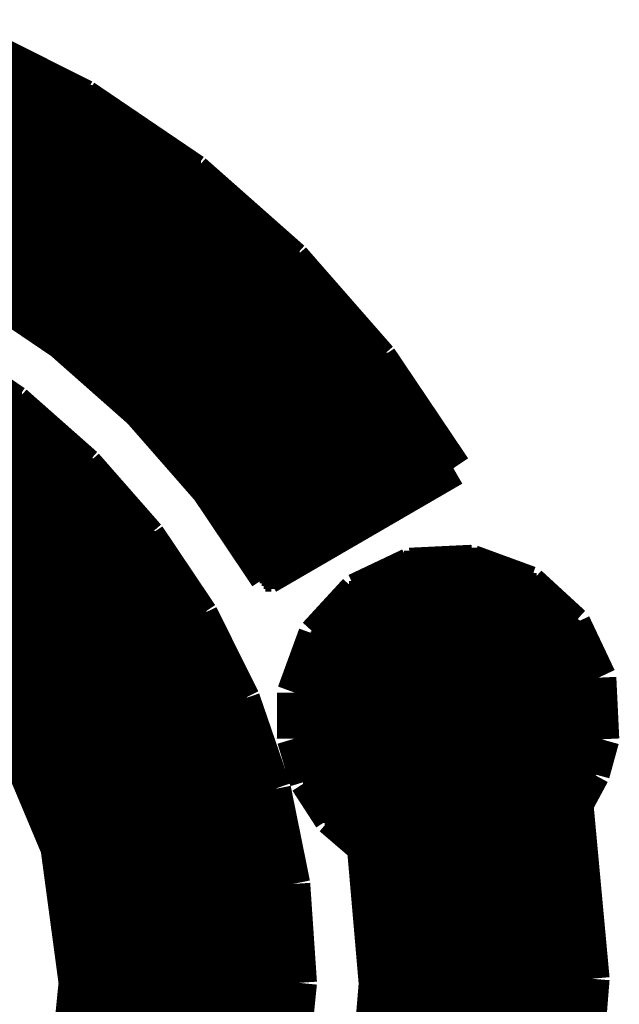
# Model space of a CAD drawing. Extents: x -53 to 531, y -106 to 304.
# Tile 24 of 65: x 156.89 to 159.2, y 7.07 to 10.86. Entities that reach past the tile are written whole.
import ezdxf

# ---------------------------------------------------------------- set-up
doc = ezdxf.new("R2010")
doc.units = 0
doc.layers.add('BOARD_GEOMETRY_SILKSCREEN_TOP', color=1, linetype='CONTINUOUS')

msp = doc.modelspace()

# ---------------------------------------------------------------- linework, layer by layer
at = {"layer": 'BOARD_GEOMETRY_SILKSCREEN_TOP', "const_width": 0.13716}
for points in [[(157.136338, 10.563606), (156.677614, 10.794492)], [(157.136338, 10.563606), (156.677614, 10.794492)], [(157.136338, 10.563606), (156.677614, 10.794492)], [(157.136338, 10.563606), (156.677614, 10.794492)], [(153.442924, 10.71372), (156.837634, 10.71372)], [(153.442924, 10.71372), (156.837634, 10.71372)], [(153.375614, 10.681716), (156.901642, 10.681716)], [(153.375614, 10.681716), (156.901642, 10.681716)], [(153.397966, 10.692384), (156.880814, 10.692384)], [(153.397966, 10.692384), (156.880814, 10.692384)], [(153.420826, 10.70356), (156.85897, 10.70356)], [(153.420826, 10.70356), (156.85897, 10.70356)], [(153.285952, 10.63879), (156.986986, 10.63879)], [(153.285952, 10.63879), (156.986986, 10.63879)], [(153.308558, 10.649712), (156.96565, 10.649712)], [(153.308558, 10.649712), (156.96565, 10.649712)], [(153.33091, 10.66038), (156.944822, 10.66038)], [(153.33091, 10.66038), (156.944822, 10.66038)], [(153.353516, 10.671048), (156.922978, 10.671048)], [(153.353516, 10.671048), (156.922978, 10.671048)], [(153.196544, 10.596118), (157.07233, 10.596118)], [(153.196544, 10.596118), (157.07233, 10.596118)], [(153.218896, 10.606786), (157.050994, 10.606786)], [(153.218896, 10.606786), (157.050994, 10.606786)], [(153.241502, 10.617454), (157.029658, 10.617454)], [(153.241502, 10.617454), (157.029658, 10.617454)], [(153.2636, 10.628122), (157.008322, 10.628122)], [(153.2636, 10.628122), (157.008322, 10.628122)], [(153.129488, 10.563606), (157.136338, 10.563606)], [(153.129488, 10.563606), (157.136338, 10.563606)], [(153.151586, 10.574274), (157.115002, 10.574274)], [(153.151586, 10.574274), (157.115002, 10.574274)], [(153.173938, 10.584942), (157.093666, 10.584942)], [(153.173938, 10.584942), (157.093666, 10.584942)], [(157.558486, 10.277094), (157.136338, 10.563606)], [(157.558486, 10.277094), (157.136338, 10.563606)], [(157.558486, 10.277094), (157.136338, 10.563606)], [(157.558486, 10.277094), (157.136338, 10.563606)], [(153.066242, 10.52068), (157.199584, 10.52068)], [(153.066242, 10.52068), (157.199584, 10.52068)], [(153.081482, 10.531348), (157.18409, 10.531348)], [(153.081482, 10.531348), (157.18409, 10.531348)], [(153.096214, 10.54227), (157.168088, 10.54227)], [(153.096214, 10.54227), (157.168088, 10.54227)], [(153.1112, 10.552938), (157.152086, 10.552938)], [(153.1112, 10.552938), (157.152086, 10.552938)], [(153.021284, 10.488676), (157.247336, 10.488676)], [(153.021284, 10.488676), (157.247336, 10.488676)], [(153.036016, 10.499344), (157.231334, 10.499344)], [(153.036016, 10.499344), (157.231334, 10.499344)], [(153.051002, 10.510012), (157.215586, 10.510012)], [(153.051002, 10.510012), (157.215586, 10.510012)], [(152.960578, 10.445496), (157.310582, 10.445496)], [(152.960578, 10.445496), (157.310582, 10.445496)], [(152.975818, 10.456164), (157.29458, 10.456164)], [(152.975818, 10.456164), (157.29458, 10.456164)], [(152.991058, 10.466832), (157.278832, 10.466832)], [(152.991058, 10.466832), (157.278832, 10.466832)], [(153.006044, 10.4775), (157.26283, 10.4775)], [(153.006044, 10.4775), (157.26283, 10.4775)], [(152.91562, 10.413238), (157.357826, 10.413238)], [(152.91562, 10.413238), (157.357826, 10.413238)], [(152.93086, 10.423906), (157.342078, 10.423906)], [(152.93086, 10.423906), (157.342078, 10.423906)], [(152.945846, 10.434828), (157.326584, 10.434828)], [(152.945846, 10.434828), (157.326584, 10.434828)], [(152.855422, 10.370058), (157.421326, 10.370058)], [(152.855422, 10.370058), (157.421326, 10.370058)], [(152.870662, 10.381234), (157.405324, 10.381234)], [(152.870662, 10.381234), (157.405324, 10.381234)], [(152.885902, 10.391902), (157.38983, 10.391902)], [(152.885902, 10.391902), (157.38983, 10.391902)], [(152.900888, 10.40257), (157.373828, 10.40257)], [(152.900888, 10.40257), (157.373828, 10.40257)], [(152.810464, 10.338054), (157.46857, 10.338054)], [(152.810464, 10.338054), (157.46857, 10.338054)], [(152.825704, 10.348722), (157.453076, 10.348722)], [(152.825704, 10.348722), (157.453076, 10.348722)], [(152.84069, 10.35939), (157.437074, 10.35939)], [(152.84069, 10.35939), (157.437074, 10.35939)], [(152.750266, 10.295128), (157.532324, 10.295128)], [(152.750266, 10.295128), (157.532324, 10.295128)], [(152.765252, 10.305796), (157.516322, 10.305796)], [(152.765252, 10.305796), (157.516322, 10.305796)], [(152.780492, 10.316464), (157.50032, 10.316464)], [(152.780492, 10.316464), (157.50032, 10.316464)], [(152.795732, 10.327386), (157.484572, 10.327386)], [(152.795732, 10.327386), (157.484572, 10.327386)], [(152.735534, 10.28446), (157.547818, 10.28446)], [(152.735534, 10.28446), (157.547818, 10.28446)], [(155.200858, 10.273792), (157.562296, 10.273792)], [(155.200858, 10.273792), (157.562296, 10.273792)], [(155.360116, 10.262616), (157.574488, 10.262616)], [(155.360116, 10.262616), (157.574488, 10.262616)], [(157.939232, 9.94029), (157.558486, 10.277094)], [(157.939232, 9.94029), (157.558486, 10.277094)], [(157.939232, 9.94029), (157.558486, 10.277094)], [(157.939232, 9.94029), (157.558486, 10.277094)], [(155.519374, 10.251948), (157.58668, 10.251948)], [(155.519374, 10.251948), (157.58668, 10.251948)], [(155.597606, 10.24128), (157.598872, 10.24128)], [(155.597606, 10.24128), (157.598872, 10.24128)], [(155.649676, 10.230612), (157.611064, 10.230612)], [(155.649676, 10.230612), (157.611064, 10.230612)], [(155.702254, 10.219944), (157.623002, 10.219944)], [(155.702254, 10.219944), (157.623002, 10.219944)], [(155.754832, 10.209022), (157.635194, 10.209022)], [(155.754832, 10.209022), (157.635194, 10.209022)], [(155.806648, 10.198608), (157.64764, 10.198608)], [(155.806648, 10.198608), (157.64764, 10.198608)], [(155.859226, 10.187686), (157.659578, 10.187686)], [(155.859226, 10.187686), (157.659578, 10.187686)], [(155.911804, 10.177018), (157.67177, 10.177018)], [(155.911804, 10.177018), (157.67177, 10.177018)], [(155.964128, 10.16635), (157.683962, 10.16635)], [(155.964128, 10.16635), (157.683962, 10.16635)], [(155.996132, 10.155682), (157.696154, 10.155682)], [(155.996132, 10.155682), (157.696154, 10.155682)], [(156.026866, 10.145014), (157.708346, 10.145014)], [(156.026866, 10.145014), (157.708346, 10.145014)], [(156.057346, 10.134346), (157.72003, 10.134346)], [(156.057346, 10.134346), (157.72003, 10.134346)], [(156.088334, 10.12317), (157.732222, 10.12317)], [(156.088334, 10.12317), (157.732222, 10.12317)], [(156.119068, 10.112502), (157.744414, 10.112502)], [(156.119068, 10.112502), (157.744414, 10.112502)], [(156.150056, 10.101834), (157.756606, 10.101834)], [(156.150056, 10.101834), (157.756606, 10.101834)], [(156.180536, 10.091166), (157.768798, 10.091166)], [(156.180536, 10.091166), (157.768798, 10.091166)], [(156.21127, 10.080498), (157.78099, 10.080498)], [(156.21127, 10.080498), (157.78099, 10.080498)], [(156.242258, 10.069576), (157.793182, 10.069576)], [(156.242258, 10.069576), (157.793182, 10.069576)], [(156.272992, 10.058908), (157.805374, 10.058908)], [(156.272992, 10.058908), (157.805374, 10.058908)], [(156.30398, 10.04824), (157.817312, 10.04824)], [(156.30398, 10.04824), (157.817312, 10.04824)], [(156.334714, 10.037572), (157.829504, 10.037572)], [(156.334714, 10.037572), (157.829504, 10.037572)], [(156.361892, 10.026904), (157.841696, 10.026904)], [(156.361892, 10.026904), (157.841696, 10.026904)], [(156.383482, 10.015728), (157.853888, 10.015728)], [(156.383482, 10.015728), (157.853888, 10.015728)], [(156.404564, 10.00506), (157.86608, 10.00506)], [(156.404564, 10.00506), (157.86608, 10.00506)], [(156.4259, 9.994392), (157.877764, 9.994392)], [(156.4259, 9.994392), (157.877764, 9.994392)], [(156.447236, 9.983724), (157.890464, 9.983724)], [(156.447236, 9.983724), (157.890464, 9.983724)], [(156.468572, 9.973056), (157.902656, 9.973056)], [(156.468572, 9.973056), (157.902656, 9.973056)], [(156.489908, 9.962134), (157.91434, 9.962134)], [(156.489908, 9.962134), (157.91434, 9.962134)], [(156.511244, 9.951466), (157.926532, 9.951466)], [(156.511244, 9.951466), (157.926532, 9.951466)], [(156.53258, 9.940798), (157.938724, 9.940798)], [(156.53258, 9.940798), (157.938724, 9.940798)], [(156.553916, 9.93013), (157.948376, 9.93013)], [(156.553916, 9.93013), (157.948376, 9.93013)], [(156.574744, 9.919462), (157.957774, 9.919462)], [(156.574744, 9.919462), (157.957774, 9.919462)], [(158.274004, 9.557512), (157.939232, 9.94029)], [(158.274004, 9.557512), (157.939232, 9.94029)], [(158.274004, 9.557512), (157.939232, 9.94029)], [(158.274004, 9.557512), (157.939232, 9.94029)], [(156.59608, 9.908286), (157.966918, 9.908286)], [(156.59608, 9.908286), (157.966918, 9.908286)], [(156.617924, 9.897618), (157.97657, 9.897618)], [(156.617924, 9.897618), (157.97657, 9.897618)], [(156.638752, 9.88695), (157.985968, 9.88695)], [(156.638752, 9.88695), (157.985968, 9.88695)], [(156.660088, 9.876282), (157.995112, 9.876282)], [(156.660088, 9.876282), (157.995112, 9.876282)], [(156.681424, 9.865614), (158.004764, 9.865614)], [(156.681424, 9.865614), (158.004764, 9.865614)], [(156.70276, 9.854692), (158.013908, 9.854692)], [(156.70276, 9.854692), (158.013908, 9.854692)], [(156.716476, 9.847834), (157.050232, 9.62152)], [(156.716476, 9.847834), (157.050232, 9.62152)], [(156.716476, 9.847834), (157.050232, 9.62152)], [(156.716476, 9.847834), (157.050232, 9.62152)], [(156.722318, 9.844024), (158.023306, 9.844024)], [(156.722318, 9.844024), (158.023306, 9.844024)], [(156.737812, 9.833356), (158.032958, 9.833356)], [(156.737812, 9.833356), (158.032958, 9.833356)], [(156.753814, 9.822688), (158.042356, 9.822688)], [(156.753814, 9.822688), (158.042356, 9.822688)], [(156.769816, 9.81202), (158.0515, 9.81202)], [(156.769816, 9.81202), (158.0515, 9.81202)], [(156.785564, 9.800844), (158.061152, 9.800844)], [(156.785564, 9.800844), (158.061152, 9.800844)], [(156.801058, 9.790176), (158.07055, 9.790176)], [(156.801058, 9.790176), (158.07055, 9.790176)], [(156.81706, 9.779508), (158.079694, 9.779508)], [(156.81706, 9.779508), (158.079694, 9.779508)], [(156.833062, 9.76884), (158.089346, 9.76884)], [(156.833062, 9.76884), (158.089346, 9.76884)], [(156.84881, 9.758172), (158.098744, 9.758172)], [(156.84881, 9.758172), (158.098744, 9.758172)], [(156.864812, 9.74725), (158.108396, 9.74725)], [(156.864812, 9.74725), (158.108396, 9.74725)], [(156.880306, 9.736582), (158.11754, 9.736582)], [(156.880306, 9.736582), (158.11754, 9.736582)], [(156.896054, 9.725914), (158.126938, 9.725914)], [(156.896054, 9.725914), (158.126938, 9.725914)], [(156.912056, 9.715246), (158.136082, 9.715246)], [(156.912056, 9.715246), (158.136082, 9.715246)], [(156.928058, 9.704578), (158.145734, 9.704578)], [(156.928058, 9.704578), (158.145734, 9.704578)], [(156.943552, 9.693402), (158.155132, 9.693402)], [(156.943552, 9.693402), (158.155132, 9.693402)], [(156.959554, 9.682734), (158.164276, 9.682734)], [(156.959554, 9.682734), (158.164276, 9.682734)], [(156.975556, 9.672574), (158.173928, 9.672574)], [(156.975556, 9.672574), (158.173928, 9.672574)], [(156.991304, 9.661398), (158.183326, 9.661398)], [(156.991304, 9.661398), (158.183326, 9.661398)], [(157.006798, 9.65073), (158.192978, 9.65073)], [(157.006798, 9.65073), (158.192978, 9.65073)], [(157.0228, 9.639808), (158.202122, 9.639808)], [(157.0228, 9.639808), (158.202122, 9.639808)], [(157.038802, 9.629394), (158.21152, 9.629394)], [(157.038802, 9.629394), (158.21152, 9.629394)], [(157.050232, 9.62152), (157.35173, 9.355074)], [(157.050232, 9.62152), (157.35173, 9.355074)], [(157.050232, 9.62152), (157.35173, 9.355074)], [(157.050232, 9.62152), (157.35173, 9.355074)], [(157.053788, 9.618726), (158.220664, 9.618726)], [(157.053788, 9.618726), (158.220664, 9.618726)], [(156.868622, 9.386062), (156.566362, 9.59104)], [(157.06598, 9.607804), (158.23057, 9.607804)], [(157.06598, 9.607804), (158.23057, 9.607804)], [(157.077664, 9.597136), (158.239714, 9.597136)], [(157.077664, 9.597136), (158.239714, 9.597136)], [(157.089856, 9.586468), (158.249366, 9.586468)], [(157.089856, 9.586468), (158.249366, 9.586468)], [(157.102048, 9.5758), (158.25851, 9.5758)], [(157.102048, 9.5758), (158.25851, 9.5758)], [(157.11424, 9.565132), (158.267908, 9.565132)], [(157.11424, 9.565132), (158.267908, 9.565132)], [(157.126432, 9.553956), (158.276798, 9.553956)], [(157.126432, 9.553956), (158.276798, 9.553956)], [(157.13837, 9.543288), (158.283656, 9.543288)], [(157.13837, 9.543288), (158.283656, 9.543288)], [(158.558738, 9.134094), (158.274004, 9.557512)], [(158.558738, 9.134094), (158.274004, 9.557512)], [(158.558738, 9.134094), (158.274004, 9.557512)], [(158.558738, 9.134094), (158.274004, 9.557512)], [(157.150562, 9.53262), (158.291276, 9.53262)], [(157.150562, 9.53262), (158.291276, 9.53262)], [(157.163008, 9.521952), (158.298134, 9.521952)], [(157.163008, 9.521952), (158.298134, 9.521952)], [(157.174946, 9.511284), (158.305246, 9.511284)], [(157.174946, 9.511284), (158.305246, 9.511284)], [(157.187138, 9.500362), (158.312612, 9.500362)], [(157.187138, 9.500362), (158.312612, 9.500362)], [(157.19933, 9.489694), (158.319724, 9.489694)], [(157.19933, 9.489694), (158.319724, 9.489694)], [(157.211522, 9.479026), (158.32709, 9.479026)], [(157.211522, 9.479026), (158.32709, 9.479026)], [(157.223714, 9.468358), (158.334202, 9.468358)], [(157.223714, 9.468358), (158.334202, 9.468358)], [(157.235398, 9.45769), (158.341568, 9.45769)], [(157.235398, 9.45769), (158.341568, 9.45769)], [(157.24759, 9.446514), (158.34868, 9.446514)], [(157.24759, 9.446514), (158.34868, 9.446514)], [(157.259782, 9.435846), (158.356046, 9.435846)], [(157.259782, 9.435846), (158.356046, 9.435846)], [(157.271974, 9.425178), (158.363158, 9.425178)], [(157.271974, 9.425178), (158.363158, 9.425178)], [(153.390346, 9.382252), (156.872686, 9.382252)], [(153.406094, 9.39292), (156.858208, 9.39292)], [(153.421588, 9.403842), (156.842714, 9.403842)], [(153.437336, 9.41451), (156.826712, 9.41451)], [(157.14091, 9.14527), (156.868622, 9.386062)], [(157.284166, 9.41451), (158.370524, 9.41451)], [(157.284166, 9.41451), (158.370524, 9.41451)], [(157.296358, 9.403842), (158.377382, 9.403842)], [(157.296358, 9.403842), (158.377382, 9.403842)], [(157.30855, 9.39292), (158.385002, 9.39292)], [(157.30855, 9.39292), (158.385002, 9.39292)], [(157.320742, 9.382252), (158.39186, 9.382252)], [(157.320742, 9.382252), (158.39186, 9.382252)], [(153.354278, 9.350248), (156.909262, 9.350248)], [(153.36647, 9.360916), (156.89707, 9.360916)], [(153.378662, 9.371584), (156.884878, 9.371584)], [(157.33268, 9.371584), (158.398972, 9.371584)], [(157.33268, 9.371584), (158.398972, 9.371584)], [(157.344872, 9.360916), (158.406592, 9.360916)], [(157.344872, 9.360916), (158.406592, 9.360916)], [(157.35173, 9.355074), (157.616398, 9.05256)], [(157.35173, 9.355074), (157.616398, 9.05256)], [(157.35173, 9.355074), (157.616398, 9.05256)], [(157.35173, 9.355074), (157.616398, 9.05256)], [(157.355794, 9.350248), (158.41345, 9.350248)], [(157.355794, 9.350248), (158.41345, 9.350248)], [(153.305764, 9.307068), (156.957776, 9.307068)], [(153.317956, 9.317736), (156.945838, 9.317736)], [(153.329894, 9.328404), (156.933646, 9.328404)], [(153.342086, 9.339072), (156.921454, 9.339072)], [(157.365446, 9.339072), (158.420816, 9.339072)], [(157.365446, 9.339072), (158.420816, 9.339072)], [(157.37459, 9.328404), (158.427928, 9.328404)], [(157.37459, 9.328404), (158.427928, 9.328404)], [(157.383988, 9.317736), (158.435294, 9.317736)], [(157.383988, 9.317736), (158.435294, 9.317736)], [(157.393132, 9.307068), (158.442406, 9.307068)], [(157.393132, 9.307068), (158.442406, 9.307068)], [(153.269188, 9.27481), (156.994352, 9.27481)], [(153.28138, 9.285478), (156.98216, 9.285478)], [(153.293572, 9.2964), (156.969968, 9.2964)], [(157.403038, 9.2964), (158.449264, 9.2964)], [(157.403038, 9.2964), (158.449264, 9.2964)], [(157.412182, 9.285478), (158.456884, 9.285478)], [(157.412182, 9.285478), (158.456884, 9.285478)], [(157.421834, 9.27481), (158.46425, 9.27481)], [(157.421834, 9.27481), (158.46425, 9.27481)], [(153.220928, 9.23163), (157.04312, 9.23163)], [(153.233374, 9.242806), (157.030928, 9.242806)], [(153.245312, 9.253474), (157.018736, 9.253474)], [(153.257504, 9.264142), (157.006544, 9.264142)], [(157.430978, 9.264142), (158.471108, 9.264142)], [(157.430978, 9.264142), (158.471108, 9.264142)], [(157.440376, 9.253474), (158.478728, 9.253474)], [(157.440376, 9.253474), (158.478728, 9.253474)], [(157.450028, 9.242806), (158.485586, 9.242806)], [(157.450028, 9.242806), (158.485586, 9.242806)], [(157.459172, 9.23163), (158.492698, 9.23163)], [(157.459172, 9.23163), (158.492698, 9.23163)], [(153.184606, 9.199626), (157.079188, 9.199626)], [(153.196798, 9.210294), (157.066996, 9.210294)], [(153.208736, 9.220962), (157.054804, 9.220962)], [(157.46857, 9.220962), (158.500064, 9.220962)], [(157.46857, 9.220962), (158.500064, 9.220962)], [(157.478222, 9.210294), (158.507176, 9.210294)], [(157.478222, 9.210294), (158.507176, 9.210294)], [(157.48762, 9.199626), (158.514542, 9.199626)], [(157.48762, 9.199626), (158.514542, 9.199626)], [(153.136346, 9.1567), (157.127956, 9.1567)], [(153.148538, 9.167368), (157.11551, 9.167368)], [(153.16073, 9.178036), (157.103572, 9.178036)], [(153.172922, 9.188958), (157.09138, 9.188958)], [(157.496764, 9.188958), (158.521654, 9.188958)], [(157.496764, 9.188958), (158.521654, 9.188958)], [(157.506416, 9.178036), (158.52902, 9.178036)], [(157.506416, 9.178036), (158.52902, 9.178036)], [(157.51556, 9.167368), (158.536132, 9.167368)], [(157.51556, 9.167368), (158.536132, 9.167368)], [(157.525466, 9.1567), (158.543498, 9.1567)], [(157.525466, 9.1567), (158.543498, 9.1567)], [(153.104342, 9.124696), (157.158944, 9.124696)], [(153.11374, 9.135364), (157.1498, 9.135364)], [(153.124154, 9.146032), (157.140148, 9.146032)], [(157.380686, 8.871712), (157.14091, 9.14527)], [(157.53461, 9.146032), (158.55061, 9.146032)], [(157.53461, 9.146032), (158.55061, 9.146032)], [(157.543754, 9.135364), (158.557976, 9.135364)], [(157.543754, 9.135364), (158.557976, 9.135364)], [(157.553152, 9.124696), (158.541974, 9.124696)], [(157.553152, 9.124696), (158.541974, 9.124696)], [(157.841188, 8.71728), (158.558738, 9.134094)], [(157.841188, 8.71728), (158.558738, 9.134094)], [(157.841188, 8.71728), (158.558738, 9.134094)], [(157.841188, 8.71728), (158.558738, 9.134094)], [(155.196794, 9.11352), (157.168342, 9.11352)], [(155.276296, 9.10336), (157.177994, 9.10336)], [(155.356052, 9.092184), (157.187138, 9.092184)], [(155.4353, 9.081516), (157.196536, 9.081516)], [(157.562804, 9.11352), (158.523686, 9.11352)], [(157.562804, 9.11352), (158.523686, 9.11352)], [(157.572202, 9.10336), (158.505398, 9.10336)], [(157.572202, 9.10336), (158.505398, 9.10336)], [(157.581346, 9.092184), (158.486602, 9.092184)], [(157.581346, 9.092184), (158.486602, 9.092184)], [(157.590998, 9.081516), (158.468314, 9.081516)], [(157.590998, 9.081516), (158.468314, 9.081516)], [(155.514548, 9.070848), (157.206188, 9.070848)], [(155.59405, 9.06018), (157.215586, 9.06018)], [(155.663392, 9.049512), (157.22473, 9.049512)], [(157.600142, 9.070848), (158.449772, 9.070848)], [(157.600142, 9.070848), (158.449772, 9.070848)], [(157.610048, 9.06018), (158.430976, 9.06018)], [(157.610048, 9.06018), (158.430976, 9.06018)], [(157.616398, 9.05256), (157.841188, 8.71728)], [(157.616398, 9.05256), (157.841188, 8.71728)], [(157.616398, 9.05256), (157.841188, 8.71728)], [(157.616398, 9.05256), (157.841188, 8.71728)], [(157.61843, 9.049512), (158.412688, 9.049512)], [(157.61843, 9.049512), (158.412688, 9.049512)], [(155.688538, 9.03859), (157.234382, 9.03859)], [(155.714192, 9.027922), (157.243526, 9.027922)], [(155.739338, 9.017254), (157.253432, 9.017254)], [(155.764738, 9.006586), (157.262576, 9.006586)], [(157.625542, 9.03859), (158.394146, 9.03859)], [(157.625542, 9.03859), (158.394146, 9.03859)], [(157.632908, 9.027922), (158.375858, 9.027922)], [(157.632908, 9.027922), (158.375858, 9.027922)], [(157.64002, 9.017254), (158.357062, 9.017254)], [(157.64002, 9.017254), (158.357062, 9.017254)], [(157.647386, 9.006586), (158.33852, 9.006586)], [(157.647386, 9.006586), (158.33852, 9.006586)], [(155.789884, 8.995918), (157.271974, 8.995918)], [(155.815538, 8.984742), (157.281118, 8.984742)], [(155.840684, 8.974074), (157.29077, 8.974074)], [(157.654498, 8.995918), (158.320232, 8.995918)], [(157.654498, 8.995918), (158.320232, 8.995918)], [(157.661864, 8.984742), (158.301436, 8.984742)], [(157.661864, 8.984742), (158.301436, 8.984742)], [(157.668976, 8.974074), (158.283148, 8.974074)], [(157.668976, 8.974074), (158.283148, 8.974074)], [(155.86583, 8.963406), (157.300168, 8.963406)], [(155.89123, 8.952738), (157.30982, 8.952738)], [(155.916376, 8.94207), (157.318964, 8.94207)], [(155.941522, 8.931148), (157.328362, 8.931148)], [(157.676342, 8.963406), (158.26486, 8.963406)], [(157.676342, 8.963406), (158.26486, 8.963406)], [(157.6832, 8.952738), (158.246318, 8.952738)], [(157.6832, 8.952738), (158.246318, 8.952738)], [(157.690312, 8.94207), (158.227522, 8.94207)], [(157.690312, 8.94207), (158.227522, 8.94207)], [(157.697932, 8.931148), (158.209234, 8.931148)], [(157.697932, 8.931148), (158.209234, 8.931148)], [(155.967176, 8.92048), (157.338014, 8.92048)], [(155.992576, 8.909812), (157.347158, 8.909812)], [(156.017722, 8.899144), (157.356556, 8.899144)], [(156.042868, 8.888476), (157.3657, 8.888476)], [(157.70479, 8.92048), (158.190692, 8.92048)], [(157.70479, 8.92048), (158.190692, 8.92048)], [(157.712156, 8.909812), (158.172404, 8.909812)], [(157.712156, 8.909812), (158.172404, 8.909812)], [(157.719268, 8.899144), (158.153608, 8.899144)], [(157.719268, 8.899144), (158.153608, 8.899144)], [(157.726634, 8.888476), (158.135066, 8.888476)], [(157.726634, 8.888476), (158.135066, 8.888476)], [(156.068522, 8.8773), (157.375606, 8.8773)], [(156.093668, 8.866632), (157.383734, 8.866632)], [(156.118814, 8.855964), (157.390846, 8.855964)], [(157.58414, 8.568436), (157.380686, 8.871712)], [(157.733746, 8.8773), (158.116778, 8.8773)], [(157.733746, 8.8773), (158.116778, 8.8773)], [(157.741112, 8.866632), (158.097982, 8.866632)], [(157.741112, 8.866632), (158.097982, 8.866632)], [(157.748224, 8.855964), (158.079694, 8.855964)], [(157.748224, 8.855964), (158.079694, 8.855964)], [(156.138626, 8.845296), (157.398466, 8.845296)], [(156.152596, 8.834628), (157.405324, 8.834628)], [(156.166312, 8.823706), (157.41269, 8.823706)], [(156.180028, 8.813038), (157.419802, 8.813038)], [(157.75559, 8.845296), (158.061152, 8.845296)], [(157.75559, 8.845296), (158.061152, 8.845296)], [(157.762448, 8.834628), (158.042356, 8.834628)], [(157.762448, 8.834628), (158.042356, 8.834628)], [(157.770068, 8.823706), (158.024068, 8.823706)], [(157.770068, 8.823706), (158.024068, 8.823706)], [(157.776926, 8.813038), (158.00578, 8.813038)], [(157.776926, 8.813038), (158.00578, 8.813038)], [(156.193744, 8.80237), (157.427168, 8.80237)], [(156.20746, 8.791702), (157.43428, 8.791702)], [(156.221684, 8.781034), (157.441646, 8.781034)], [(157.784038, 8.80237), (157.987238, 8.80237)], [(157.784038, 8.80237), (157.987238, 8.80237)], [(157.791404, 8.791702), (157.96895, 8.791702)], [(157.791404, 8.791702), (157.96895, 8.791702)], [(157.798516, 8.781034), (157.950154, 8.781034)], [(157.798516, 8.781034), (157.950154, 8.781034)], [(156.2354, 8.769858), (157.448758, 8.769858)], [(156.249116, 8.75919), (157.456124, 8.75919)], [(156.262832, 8.748522), (157.462982, 8.748522)], [(156.276548, 8.737854), (157.470602, 8.737854)], [(157.805882, 8.769858), (157.931612, 8.769858)], [(157.805882, 8.769858), (157.931612, 8.769858)], [(157.812994, 8.75919), (157.913324, 8.75919)], [(157.812994, 8.75919), (157.913324, 8.75919)], [(157.82036, 8.748522), (157.894528, 8.748522)], [(157.82036, 8.748522), (157.894528, 8.748522)], [(157.827472, 8.737854), (157.87624, 8.737854)], [(157.827472, 8.737854), (157.87624, 8.737854)], [(158.391352, 8.75919), (158.184088, 8.660892)], [(158.346394, 8.737854), (158.717996, 8.737854)], [(158.369, 8.748522), (158.688532, 8.748522)], [(158.628842, 8.77062), (158.391352, 8.75919)], [(158.395162, 8.75919), (158.659322, 8.75919)], [(158.619698, 8.769858), (158.629858, 8.769858)], [(158.8516, 8.689086), (158.628842, 8.77062)], [(156.290518, 8.727186), (157.477714, 8.727186)], [(156.304234, 8.716264), (157.484572, 8.716264)], [(156.318458, 8.705596), (157.492192, 8.705596)], [(157.834838, 8.727186), (157.857698, 8.727186)], [(157.834838, 8.727186), (157.857698, 8.727186)], [(158.278576, 8.705596), (158.806388, 8.705596)], [(158.301182, 8.716264), (158.776924, 8.716264)], [(158.323534, 8.727186), (158.747714, 8.727186)], [(156.332174, 8.694928), (157.49905, 8.694928)], [(156.34589, 8.68426), (157.506416, 8.68426)], [(156.359606, 8.673592), (157.513528, 8.673592)], [(156.373576, 8.662416), (157.520894, 8.662416)], [(158.184088, 8.660892), (158.029148, 8.49249)], [(158.187644, 8.662416), (158.880302, 8.662416)], [(158.210504, 8.673592), (158.868364, 8.673592)], [(158.232856, 8.68426), (158.856934, 8.68426)], [(158.255716, 8.694928), (158.835598, 8.694928)], [(159.020002, 8.534146), (158.8516, 8.689086)], [(156.387292, 8.651748), (157.528006, 8.651748)], [(156.401008, 8.64108), (157.535372, 8.64108)], [(156.414724, 8.630412), (157.542484, 8.630412)], [(158.156402, 8.630412), (158.915354, 8.630412)], [(158.1658, 8.64108), (158.903416, 8.64108)], [(158.175706, 8.651748), (158.891732, 8.651748)], [(156.42844, 8.619744), (157.54985, 8.619744)], [(156.442664, 8.608822), (157.556962, 8.608822)], [(156.45638, 8.598408), (157.564328, 8.598408)], [(156.47035, 8.587486), (157.571186, 8.587486)], [(158.116778, 8.587486), (158.961836, 8.587486)], [(158.126684, 8.598408), (158.949898, 8.598408)], [(158.136082, 8.608822), (158.938468, 8.608822)], [(158.145988, 8.619744), (158.926784, 8.619744)], [(156.484066, 8.576818), (157.578298, 8.576818)], [(156.497782, 8.56615), (157.58033, 8.56615)], [(156.511498, 8.555482), (157.561534, 8.555482)], [(157.58414, 8.568436), (156.83992, 8.138922)], [(156.84119, 8.136636), (157.58414, 8.568436)], [(157.561534, 8.555482), (157.590998, 8.555482)], [(157.58033, 8.56615), (157.585156, 8.56615)], [(157.745684, 8.243824), (157.58414, 8.568436)], [(158.08706, 8.555482), (158.996888, 8.555482)], [(158.096966, 8.56615), (158.98495, 8.56615)], [(158.106364, 8.576818), (158.97352, 8.576818)], [(156.525214, 8.544814), (157.542992, 8.544814)], [(156.532072, 8.53948), (156.84119, 8.136636)], [(156.53639, 8.534146), (157.524704, 8.534146)], [(156.544772, 8.52297), (157.505908, 8.52297)], [(156.552646, 8.512302), (157.48762, 8.512302)], [(157.487366, 8.512302), (157.612334, 8.512302)], [(157.505908, 8.52297), (157.607, 8.52297)], [(157.524704, 8.534146), (157.601158, 8.534146)], [(157.542992, 8.544814), (157.596332, 8.544814)], [(158.047436, 8.512302), (159.030416, 8.512302)], [(158.057342, 8.52297), (159.025082, 8.52297)], [(158.067248, 8.534146), (159.020002, 8.534146)], [(158.076646, 8.544814), (159.008318, 8.544814)], [(159.118046, 8.326882), (159.020002, 8.534146)], [(156.561028, 8.501634), (157.469332, 8.501634)], [(156.569156, 8.490966), (157.45079, 8.490966)], [(156.577792, 8.480298), (157.431994, 8.480298)], [(157.43174, 8.480298), (157.628336, 8.480298)], [(157.450028, 8.490966), (157.623002, 8.490966)], [(157.46857, 8.501634), (157.61716, 8.501634)], [(158.029148, 8.49249), (157.947614, 8.269224)], [(158.024576, 8.480298), (159.045656, 8.480298)], [(158.028386, 8.490966), (159.040322, 8.490966)], [(158.03753, 8.501634), (159.035242, 8.501634)], [(156.58592, 8.469376), (157.413706, 8.469376)], [(156.594302, 8.458708), (157.395164, 8.458708)], [(156.602176, 8.44804), (157.376876, 8.44804)], [(156.610558, 8.437372), (157.35808, 8.437372)], [(157.357064, 8.437372), (157.649164, 8.437372)], [(157.375606, 8.44804), (157.644338, 8.44804)], [(157.394402, 8.458708), (157.639004, 8.458708)], [(157.41269, 8.469376), (157.63367, 8.469376)], [(158.008828, 8.437372), (159.065722, 8.437372)], [(158.012638, 8.44804), (159.060896, 8.44804)], [(158.016956, 8.458708), (159.055816, 8.458708)], [(158.020766, 8.469376), (159.050482, 8.469376)], [(156.61894, 8.426704), (157.339538, 8.426704)], [(156.627068, 8.415528), (157.32125, 8.415528)], [(156.63545, 8.40486), (157.302454, 8.40486)], [(157.301438, 8.40486), (157.665166, 8.40486)], [(157.319726, 8.415528), (157.66034, 8.415528)], [(157.338268, 8.426704), (157.655006, 8.426704)], [(157.997144, 8.40486), (159.080962, 8.40486)], [(158.000954, 8.415528), (159.076136, 8.415528)], [(158.004764, 8.426704), (159.071056, 8.426704)], [(156.643324, 8.394192), (157.284166, 8.394192)], [(156.651706, 8.383524), (157.265878, 8.383524)], [(156.660088, 8.372856), (157.247336, 8.372856)], [(156.668216, 8.361934), (157.22854, 8.361934)], [(157.226762, 8.361934), (157.68701, 8.361934)], [(157.245304, 8.372856), (157.681168, 8.372856)], [(157.2641, 8.383524), (157.676342, 8.383524)], [(157.282642, 8.394192), (157.671008, 8.394192)], [(157.981396, 8.361934), (159.101536, 8.361934)], [(157.985206, 8.372856), (159.096202, 8.372856)], [(157.989524, 8.383524), (159.091376, 8.383524)], [(157.993334, 8.394192), (159.086296, 8.394192)], [(156.676598, 8.351266), (157.210252, 8.351266)], [(156.684472, 8.340598), (157.19171, 8.340598)], [(156.693362, 8.32993), (157.173422, 8.32993)], [(156.701236, 8.319262), (157.154626, 8.319262)], [(157.15234, 8.319262), (157.708346, 8.319262)], [(157.171136, 8.32993), (157.703012, 8.32993)], [(157.189424, 8.340598), (157.69717, 8.340598)], [(157.207966, 8.351266), (157.692344, 8.351266)], [(157.965902, 8.319262), (159.118808, 8.319262)], [(157.969712, 8.32993), (159.116776, 8.32993)], [(157.973522, 8.340598), (159.11195, 8.340598)], [(157.977332, 8.351266), (159.106616, 8.351266)], [(159.129476, 8.089392), (159.118046, 8.326882)], [(156.709618, 8.308086), (157.136338, 8.308086)], [(156.717746, 8.297418), (157.117796, 8.297418)], [(156.726128, 8.28675), (157.099508, 8.28675)], [(157.096714, 8.28675), (157.724348, 8.28675)], [(157.115002, 8.297418), (157.718506, 8.297418)], [(157.133798, 8.308086), (157.713172, 8.308086)], [(157.953964, 8.28675), (159.120332, 8.28675)], [(157.957774, 8.297418), (159.11957, 8.297418)], [(157.962092, 8.308086), (159.119062, 8.308086)], [(156.73451, 8.276082), (157.080712, 8.276082)], [(156.742384, 8.265414), (157.062424, 8.265414)], [(156.750766, 8.254492), (157.043882, 8.254492)], [(156.758894, 8.243824), (157.025086, 8.243824)], [(157.022038, 8.243824), (157.745176, 8.243824)], [(157.040834, 8.254492), (157.74035, 8.254492)], [(157.059376, 8.265414), (157.734508, 8.265414)], [(157.077664, 8.276082), (157.729174, 8.276082)], [(157.86481, 7.896606), (157.745684, 8.243824)], [(157.947614, 8.269224), (157.947106, 8.092186)], [(157.947614, 8.265414), (159.121094, 8.265414)], [(157.947614, 8.254492), (159.121348, 8.254492)], [(157.947614, 8.243824), (159.12211, 8.243824)], [(157.9499, 8.276082), (159.120586, 8.276082)], [(156.767276, 8.233156), (157.006798, 8.233156)], [(156.775658, 8.222488), (156.988256, 8.222488)], [(156.78404, 8.21182), (156.969968, 8.21182)], [(156.966412, 8.21182), (157.756606, 8.21182)], [(156.9847, 8.222488), (157.752796, 8.222488)], [(157.003496, 8.233156), (157.749494, 8.233156)], [(157.947614, 8.233156), (159.122618, 8.233156)], [(157.947614, 8.222488), (159.12338, 8.222488)], [(157.947614, 8.21182), (159.123634, 8.21182)], [(156.791914, 8.200644), (156.951172, 8.200644)], [(156.800296, 8.189976), (156.93263, 8.189976)], [(156.808424, 8.179308), (156.914342, 8.179308)], [(156.816806, 8.16864), (156.896054, 8.16864)], [(156.891736, 8.16864), (157.771592, 8.16864)], [(156.910532, 8.179308), (157.767782, 8.179308)], [(156.929074, 8.189976), (157.763972, 8.189976)], [(156.94787, 8.200644), (157.760162, 8.200644)], [(157.947614, 8.200644), (159.124396, 8.200644)], [(157.947614, 8.189976), (159.124904, 8.189976)], [(157.947614, 8.179308), (159.125666, 8.179308)], [(157.947614, 8.16864), (159.12592, 8.16864)], [(156.825188, 8.157972), (156.877258, 8.157972)], [(156.833062, 8.14705), (156.85897, 8.14705)], [(156.83992, 8.138922), (157.036516, 7.6708)], [(156.84119, 8.136382), (157.782514, 8.136382)], [(156.854398, 8.14705), (157.778704, 8.14705)], [(156.873194, 8.157972), (157.774894, 8.157972)], [(157.947106, 8.157972), (159.126428, 8.157972)], [(157.947106, 8.14705), (159.126682, 8.14705)], [(157.947106, 8.136382), (159.127444, 8.136382)], [(156.845762, 8.125714), (157.78607, 8.125714)], [(156.850334, 8.115046), (157.78988, 8.115046)], [(156.854906, 8.104378), (157.793182, 8.104378)], [(156.85897, 8.093202), (157.7975, 8.093202)], [(157.947106, 8.125714), (159.127952, 8.125714)], [(157.947106, 8.115046), (159.128206, 8.115046)], [(157.947106, 8.104378), (159.128968, 8.104378)], [(157.947106, 8.093202), (159.129476, 8.093202)], [(157.947106, 8.092186), (157.996382, 7.92861)], [(156.863542, 8.082534), (157.800802, 8.082534)], [(156.868114, 8.072374), (157.804612, 8.072374)], [(156.872686, 8.061198), (157.808168, 8.061198)], [(157.9499, 8.082534), (159.127952, 8.082534)], [(157.953202, 8.072374), (159.124904, 8.072374)], [(157.95625, 8.061198), (159.121856, 8.061198)], [(159.093154, 7.957312), (159.129476, 8.089392)], [(156.877258, 8.05053), (157.811978, 8.05053)], [(156.88183, 8.039608), (157.815788, 8.039608)], [(156.886148, 8.029194), (157.819598, 8.029194)], [(156.89072, 8.018526), (157.8229, 8.018526)], [(157.959806, 8.05053), (159.118808, 8.05053)], [(157.962854, 8.039608), (159.11576, 8.039608)], [(157.965902, 8.029194), (159.112966, 8.029194)], [(157.969204, 8.018526), (159.109918, 8.018526)], [(156.895292, 8.007604), (157.82671, 8.007604)], [(156.899864, 7.996936), (157.83052, 7.996936)], [(156.903928, 7.986268), (157.834076, 7.986268)], [(157.972252, 8.007604), (159.107378, 8.007604)], [(157.975808, 7.996936), (159.10433, 7.996936)], [(157.97911, 7.986268), (159.101282, 7.986268)], [(156.9085, 7.9756), (157.837886, 7.9756)], [(156.913072, 7.964932), (157.841188, 7.964932)], [(156.917644, 7.953756), (157.845506, 7.953756)], [(156.922216, 7.943088), (157.848808, 7.943088)], [(157.982158, 7.9756), (159.098234, 7.9756)], [(157.985206, 7.964932), (159.095186, 7.964932)], [(157.988762, 7.953756), (159.09163, 7.953756)], [(157.99181, 7.943088), (159.085534, 7.943088)], [(159.029908, 7.839964), (159.093154, 7.957312)], [(156.926534, 7.93242), (157.852618, 7.93242)], [(156.931106, 7.921752), (157.856174, 7.921752)], [(156.935678, 7.911084), (157.860238, 7.911084)], [(157.995112, 7.93242), (159.079946, 7.93242)], [(157.996382, 7.92861), (158.088076, 7.786878)], [(158.000446, 7.921752), (159.074104, 7.921752)], [(158.007812, 7.911084), (159.068516, 7.911084)], [(156.94025, 7.900162), (157.863794, 7.900162)], [(156.944822, 7.889494), (157.866334, 7.889494)], [(156.949394, 7.878826), (157.86862, 7.878826)], [(156.953966, 7.868158), (157.870652, 7.868158)], [(157.938724, 7.531608), (157.86481, 7.896606)], [(158.01467, 7.900162), (159.062674, 7.900162)], [(158.021528, 7.889494), (159.057086, 7.889494)], [(158.02864, 7.878826), (159.05099, 7.878826)], [(158.035498, 7.868158), (159.045148, 7.868158)], [(156.95803, 7.85749), (157.872938, 7.85749)], [(156.962602, 7.846314), (157.875224, 7.846314)], [(156.967174, 7.835646), (157.87751, 7.835646)], [(158.042356, 7.85749), (159.03956, 7.85749)], [(158.049214, 7.846314), (159.033718, 7.846314)], [(158.05658, 7.835646), (159.03067, 7.835646)], [(159.092138, 7.166356), (159.029908, 7.839964)], [(156.971746, 7.824978), (157.879288, 7.824978)], [(156.976064, 7.81431), (157.881574, 7.81431)], [(156.980636, 7.803642), (157.883606, 7.803642)], [(156.985208, 7.79272), (157.885892, 7.79272)], [(158.063438, 7.824978), (159.031432, 7.824978)], [(158.07055, 7.81431), (159.032702, 7.81431)], [(158.077408, 7.803642), (159.033464, 7.803642)], [(158.084266, 7.79272), (159.03448, 7.79272)], [(156.98978, 7.782052), (157.888178, 7.782052)], [(156.994352, 7.771384), (157.890464, 7.771384)], [(156.998924, 7.760716), (157.89275, 7.760716)], [(157.002988, 7.750048), (157.894528, 7.750048)], [(158.088076, 7.786878), (158.216854, 7.676134)], [(158.093918, 7.782052), (159.03575, 7.782052)], [(158.106364, 7.771384), (159.036512, 7.771384)], [(158.118556, 7.760716), (159.037528, 7.760716)], [(158.131256, 7.750048), (159.038798, 7.750048)], [(157.00756, 7.738872), (157.896814, 7.738872)], [(157.012132, 7.728204), (157.8991, 7.728204)], [(157.016704, 7.717536), (157.901386, 7.717536)], [(158.143702, 7.738872), (159.03956, 7.738872)], [(158.156402, 7.728204), (159.040322, 7.728204)], [(158.168594, 7.717536), (159.041338, 7.717536)], [(157.021276, 7.706868), (157.903418, 7.706868)], [(157.025848, 7.6962), (157.905704, 7.6962)], [(157.03042, 7.685278), (157.907482, 7.685278)], [(157.034738, 7.67461), (157.909768, 7.67461)], [(158.18104, 7.706868), (159.042608, 7.706868)], [(158.193232, 7.6962), (159.04337, 7.6962)], [(158.205932, 7.685278), (159.044386, 7.685278)], [(158.216854, 7.676134), (158.262574, 7.14756)], [(158.216854, 7.67461), (159.045656, 7.67461)], [(157.036516, 7.6708), (157.106366, 7.150608)], [(157.037278, 7.663942), (157.912054, 7.663942)], [(157.038802, 7.653274), (157.91434, 7.653274)], [(157.040072, 7.642606), (157.916372, 7.642606)], [(158.218124, 7.663942), (159.046418, 7.663942)], [(158.218886, 7.653274), (159.047434, 7.653274)], [(158.219648, 7.642606), (159.048196, 7.642606)], [(157.04185, 7.63143), (157.918658, 7.63143)], [(157.04312, 7.620762), (157.920944, 7.620762)], [(157.044644, 7.610094), (157.92323, 7.610094)], [(157.04566, 7.599426), (157.925008, 7.599426)], [(158.220664, 7.63143), (159.049466, 7.63143)], [(158.221934, 7.620762), (159.050228, 7.620762)], [(158.222696, 7.610094), (159.051244, 7.610094)], [(158.223712, 7.599426), (159.052514, 7.599426)], [(157.047692, 7.588758), (157.927294, 7.588758)], [(157.048708, 7.577836), (157.929326, 7.577836)], [(157.050232, 7.567168), (157.931612, 7.567168)], [(158.224474, 7.588758), (159.053276, 7.588758)], [(158.225236, 7.577836), (159.054292, 7.577836)], [(158.226506, 7.567168), (159.055054, 7.567168)], [(157.051756, 7.5565), (157.933898, 7.5565)], [(157.05328, 7.545832), (157.936184, 7.545832)], [(157.05455, 7.535164), (157.93847, 7.535164)], [(157.056074, 7.524496), (157.939486, 7.524496)], [(157.964632, 7.150608), (157.938724, 7.531608)], [(158.227268, 7.5565), (159.056324, 7.5565)], [(158.228284, 7.545832), (159.05734, 7.545832)], [(158.229046, 7.535164), (159.058102, 7.535164)], [(158.229808, 7.524496), (159.059372, 7.524496)], [(157.057598, 7.51332), (157.940248, 7.51332)], [(157.059122, 7.50316), (157.940756, 7.50316)], [(157.060646, 7.491984), (157.941518, 7.491984)], [(158.231078, 7.51332), (159.060388, 7.51332)], [(158.23184, 7.50316), (159.06115, 7.50316)], [(158.232856, 7.491984), (159.061912, 7.491984)], [(157.061662, 7.481316), (157.94228, 7.481316)], [(157.063694, 7.470648), (157.943042, 7.470648)], [(157.06471, 7.45998), (157.943804, 7.45998)], [(157.066234, 7.449312), (157.944566, 7.449312)], [(158.233618, 7.481316), (159.063182, 7.481316)], [(158.234888, 7.470648), (159.064198, 7.470648)], [(158.23565, 7.45998), (159.06496, 7.45998)], [(158.236666, 7.449312), (159.06623, 7.449312)], [(157.067758, 7.43839), (157.945328, 7.43839)], [(157.069282, 7.427722), (157.94609, 7.427722)], [(157.070552, 7.417054), (157.946344, 7.417054)], [(158.237428, 7.43839), (159.067246, 7.43839)], [(158.238698, 7.427722), (159.068008, 7.427722)], [(158.23946, 7.417054), (159.069278, 7.417054)], [(157.072076, 7.406386), (157.947614, 7.406386)], [(157.0736, 7.395718), (157.948376, 7.395718)], [(157.075124, 7.384542), (157.94863, 7.384542)], [(157.076648, 7.373874), (157.949392, 7.373874)], [(158.240222, 7.406386), (159.07004, 7.406386)], [(158.241238, 7.395718), (159.071056, 7.395718)], [(158.242, 7.384542), (159.071818, 7.384542)], [(158.24327, 7.373874), (159.073088, 7.373874)], [(157.077664, 7.363206), (157.950154, 7.363206)], [(157.079188, 7.352538), (157.950916, 7.352538)], [(157.080712, 7.34187), (157.951678, 7.34187)], [(158.244032, 7.363206), (159.074104, 7.363206)], [(158.244794, 7.352538), (159.074866, 7.352538)], [(158.24581, 7.34187), (159.076136, 7.34187)], [(157.082236, 7.330948), (157.95244, 7.330948)], [(157.083506, 7.32028), (157.953202, 7.32028)], [(157.08503, 7.309612), (157.953964, 7.309612)], [(157.086554, 7.298944), (157.954472, 7.298944)], [(158.246572, 7.330948), (159.076898, 7.330948)], [(158.247842, 7.32028), (159.077914, 7.32028)], [(158.248858, 7.309612), (159.079184, 7.309612)], [(158.24962, 7.298944), (159.079946, 7.298944)], [(157.088078, 7.288276), (157.955234, 7.288276)], [(157.089094, 7.2771), (157.95625, 7.2771)], [(157.091126, 7.266432), (157.956758, 7.266432)], [(158.250382, 7.288276), (159.080962, 7.288276)], [(158.251652, 7.2771), (159.082232, 7.2771)], [(158.252414, 7.266432), (159.082994, 7.266432)], [(157.092142, 7.255764), (157.95752, 7.255764)], [(157.093666, 7.245096), (157.958282, 7.245096)], [(157.09519, 7.234428), (157.959044, 7.234428)], [(157.096714, 7.223506), (157.959806, 7.223506)], [(158.25343, 7.255764), (159.083756, 7.255764)], [(158.254192, 7.245096), (159.084772, 7.245096)], [(158.254954, 7.234428), (159.086042, 7.234428)], [(158.256224, 7.223506), (159.086804, 7.223506)], [(157.098238, 7.212838), (157.960568, 7.212838)], [(157.099508, 7.20217), (157.96133, 7.20217)], [(157.101032, 7.191502), (157.962092, 7.191502)], [(157.102556, 7.180834), (157.962346, 7.180834)], [(158.256986, 7.212838), (159.08782, 7.212838)], [(158.258002, 7.20217), (159.08909, 7.20217)], [(158.258764, 7.191502), (159.089852, 7.191502)], [(158.259526, 7.180834), (159.090868, 7.180834)], [(157.106366, 7.150608), (157.066234, 6.75259)], [(157.10408, 7.169658), (157.963108, 7.169658)], [(157.105096, 7.15899), (157.96387, 7.15899)], [(157.106366, 7.148322), (157.964378, 7.148322)], [(157.907228, 6.57987), (157.964632, 7.150608)], [(158.262574, 7.14756), (158.218124, 6.614668)], [(158.260796, 7.169658), (159.09163, 7.169658)], [(158.261558, 7.15899), (159.09163, 7.15899)], [(158.262574, 7.148322), (159.090614, 7.148322)], [(159.037528, 6.48589), (159.092138, 7.166356)], [(157.102048, 7.105396), (157.96006, 7.105396)], [(157.10281, 7.116064), (157.960822, 7.116064)], [(157.10408, 7.126986), (157.962092, 7.126986)], [(157.105096, 7.137654), (157.963108, 7.137654)], [(158.259272, 7.105396), (159.087058, 7.105396)], [(158.260288, 7.116064), (159.088328, 7.116064)], [(158.260796, 7.126986), (159.08909, 7.126986)], [(158.261812, 7.137654), (159.089852, 7.137654)], [(157.098746, 7.073392), (157.956758, 7.073392)], [(157.099762, 7.08406), (157.957774, 7.08406)], [(157.101032, 7.094728), (157.959044, 7.094728)], [(158.256478, 7.073392), (159.084518, 7.073392)], [(158.25724, 7.08406), (159.085534, 7.08406)], [(158.25851, 7.094728), (159.086296, 7.094728)], [(157.094428, 7.030212), (157.952186, 7.030212)], [(157.095698, 7.04088), (157.953202, 7.04088)], [(157.096714, 7.051548), (157.954472, 7.051548)], [(157.097984, 7.062216), (157.955488, 7.062216)], [(158.252668, 7.030212), (159.080962, 7.030212)], [(158.253938, 7.04088), (159.082232, 7.04088)], [(158.2547, 7.051548), (159.082994, 7.051548)], [(158.255716, 7.062216), (159.083756, 7.062216)], [(157.092142, 7.008622), (157.950154, 7.008622)], [(157.093412, 7.019544), (157.951424, 7.019544)], [(158.251144, 7.008622), (159.079438, 7.008622)], [(158.251906, 7.019544), (159.0802, 7.019544)]]:
    msp.add_lwpolyline(points, dxfattribs=at)

doc.saveas('drawing.dxf')
